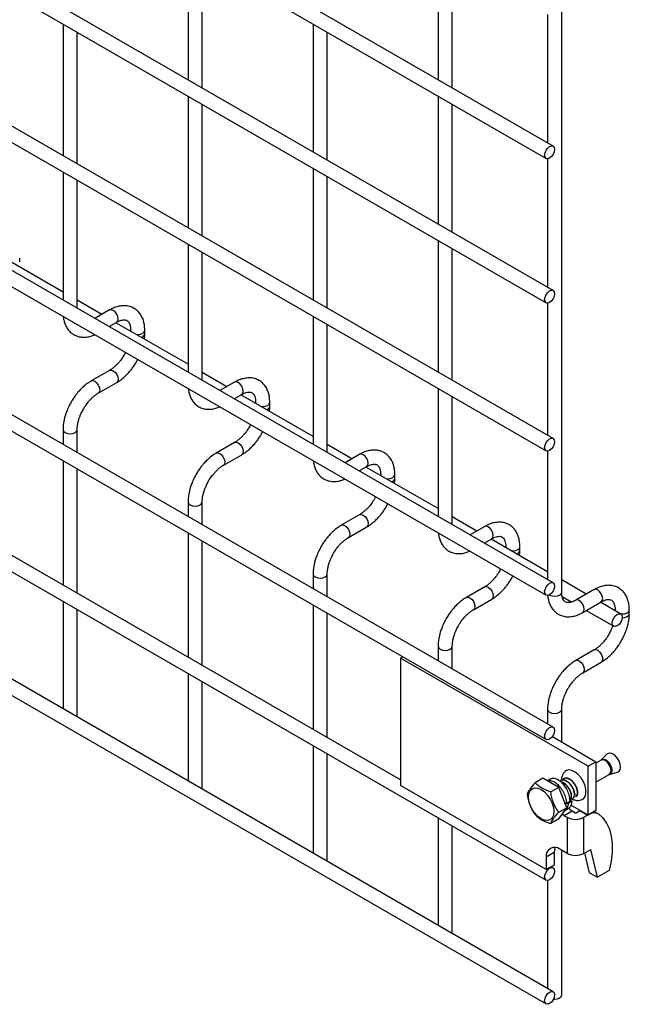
# Model space of a CAD drawing. Header units: inches. Extents: x 0.2 to 10.7, y 0.2 to 8.1.
# Tile 11 of 18: x 9.986 to 10.56, y 5.101 to 6.03. Entities that reach past the tile are written whole.
import ezdxf

# ---------------------------------------------------------------- set-up
doc = ezdxf.new("R2010")
doc.units = ezdxf.units.IN
doc.header["$MEASUREMENT"] = 0

msp = doc.modelspace()

# ---------------------------------------------------------------- linework, layer by layer
for p, q in [((10.48859, 5.91042), (8.13687, 7.26804)), ((8.13021, 7.25649), (10.48193, 5.89887)), ((10.48859, 5.77433), (8.13687, 7.13195)), ((8.13021, 7.1204), (10.48193, 5.76278)), ((10.48859, 5.63484), (8.13687, 6.99245)), ((8.13021, 6.98091), (10.48193, 5.62329)), ((10.48859, 5.49875), (8.13687, 6.85636)), ((8.13021, 6.84482), (10.48193, 5.4872)), ((10.48859, 5.36266), (8.13687, 6.72027)), ((8.13021, 6.70873), (10.48193, 5.35111)), ((8.13021, 6.57604), (10.48193, 5.21842)), ((10.34472, 5.31302), (8.27226, 6.50943)), ((10.48859, 5.11327), (8.13687, 6.47089)), ((8.13021, 6.45934), (10.48193, 5.10172)), ((10.49664, 5.49005), (10.49664, 6.3321)), ((10.14449, 6.09367), (10.14449, 5.97298)), ((10.38019, 6.09369), (10.38019, 5.973)), ((10.15782, 5.96528), (10.15782, 6.08598)), ((10.39352, 5.9653), (10.39352, 6.086)), ((10.48331, 6.03465), (10.48331, 5.91347)), ((10.02664, 6.02562), (10.02664, 5.90152)), ((10.26234, 6.02564), (10.26234, 5.90494)), ((10.03997, 5.89382), (10.03997, 6.01792)), ((10.27567, 5.89725), (10.27567, 6.01794)), ((10.14449, 5.95758), (10.14449, 5.83349)), ((10.38019, 5.9576), (10.38019, 5.83691)), ((10.15782, 5.82579), (10.15782, 5.94988)), ((10.39352, 5.82921), (10.39352, 5.94991)), ((10.48331, 5.89856), (10.48331, 5.77738)), ((10.02664, 5.88612), (10.02664, 5.76543)), ((10.26234, 5.88955), (10.26234, 5.76545)), ((10.03997, 5.75773), (10.03997, 5.87843)), ((10.27567, 5.75775), (10.27567, 5.88185)), ((10.38019, 5.82151), (10.38019, 5.69742)), ((10.02664, 5.77285), (9.95864, 5.8121)), ((10.14449, 5.81809), (10.14449, 5.6974)), ((10.39352, 5.68972), (10.39352, 5.81382)), ((9.98582, 5.80146), (9.98582, 5.80493)), ((10.15782, 5.6897), (10.15782, 5.81039)), ((10.06316, 5.75177), (10.03997, 5.76515)), ((10.07054, 5.75603), (10.05673, 5.74806)), ((10.48331, 5.76247), (10.48331, 5.63789)), ((10.26234, 5.75006), (10.26234, 5.62936)), ((10.07006, 5.74036), (10.07721, 5.74448)), ((10.14449, 5.70481), (10.07649, 5.74407)), ((10.09033, 5.7369), (10.09033, 5.73608)), ((10.10367, 5.73343), (10.10367, 5.7369)), ((10.27567, 5.62166), (10.27567, 5.74236)), ((10.09033, 5.73689), (10.09053, 5.73596)), ((10.08553, 5.71603), (10.08445, 5.71397)), ((10.07054, 5.69914), (10.05321, 5.68914)), ((10.18101, 5.68373), (10.15782, 5.69712)), ((10.05988, 5.67759), (10.07721, 5.68759)), ((10.18839, 5.68799), (10.17458, 5.68002)), ((10.38019, 5.68202), (10.38019, 5.56133)), ((10.18792, 5.67232), (10.19506, 5.67645)), ((10.26234, 5.63678), (10.19434, 5.67603)), ((10.39352, 5.55363), (10.39352, 5.67432)), ((10.20818, 5.66886), (10.20818, 5.66804)), ((10.20818, 5.66885), (10.20839, 5.66793)), ((10.22152, 5.66539), (10.22152, 5.66886)), ((10.20338, 5.648), (10.20231, 5.64593)), ((10.02664, 5.6431), (10.02664, 5.62934)), ((10.03997, 5.62164), (10.03997, 5.6431)), ((10.18839, 5.63111), (10.17107, 5.62111)), ((10.29886, 5.6157), (10.27567, 5.62908)), ((10.17773, 5.60956), (10.19506, 5.61956)), ((10.30624, 5.61996), (10.29243, 5.61199)), ((10.48331, 5.62298), (10.48331, 5.5018)), ((10.02664, 5.61394), (10.02664, 5.49665)), ((10.30577, 5.60429), (10.31291, 5.60841)), ((10.38019, 5.56875), (10.31219, 5.608)), ((10.03997, 5.48895), (10.03997, 5.60625)), ((10.32604, 5.60083), (10.32604, 5.60001)), ((10.32604, 5.60082), (10.32624, 5.59989)), ((10.33937, 5.59736), (10.33937, 5.60083)), ((10.32124, 5.57996), (10.32016, 5.5779)), ((10.14449, 5.57507), (10.14449, 5.56131)), ((10.15782, 5.55361), (10.15782, 5.57507)), ((10.30624, 5.56307), (10.28892, 5.55307)), ((10.41671, 5.54766), (10.39352, 5.56105)), ((10.29558, 5.54153), (10.31291, 5.55153)), ((10.42409, 5.55193), (10.41028, 5.54395)), ((10.14449, 5.54591), (10.14449, 5.42862)), ((10.15782, 5.42092), (10.15782, 5.53821)), ((10.42362, 5.53626), (10.43076, 5.54038)), ((10.48331, 5.50922), (10.43004, 5.53997)), ((10.44389, 5.5328), (10.44389, 5.53197)), ((10.44389, 5.53279), (10.44409, 5.53186)), ((10.45722, 5.52933), (10.45722, 5.5328)), ((10.26234, 5.50704), (10.26234, 5.49327)), ((10.27567, 5.48557), (10.27567, 5.50704)), ((10.43909, 5.51193), (10.43801, 5.50987)), ((10.51983, 5.48813), (10.49664, 5.50152)), ((10.42409, 5.49504), (10.40677, 5.48504)), ((10.52721, 5.4924), (10.50989, 5.48239)), ((10.02664, 5.48126), (10.02664, 5.37995)), ((10.26234, 5.47788), (10.26234, 5.36058)), ((10.41343, 5.47349), (10.43076, 5.48349)), ((10.49712, 5.48585), (10.50604, 5.4807)), ((10.51655, 5.47085), (10.53388, 5.48085)), ((10.55229, 5.46939), (10.53316, 5.48044)), ((10.03997, 5.37385), (10.03997, 5.47356)), ((10.27567, 5.35289), (10.27567, 5.47018)), ((10.51983, 5.47274), (10.54563, 5.45785)), ((10.54701, 5.47327), (10.54701, 5.47244)), ((10.54701, 5.47326), (10.54721, 5.47233)), ((10.56034, 5.4698), (10.56034, 5.47327)), ((10.38019, 5.439), (10.38019, 5.42524)), ((10.39352, 5.41754), (10.39352, 5.439)), ((10.52721, 5.43551), (10.50989, 5.42551)), ((10.34472, 5.42787), (10.34684, 5.42909)), ((10.34472, 5.42787), (10.34472, 5.30778)), ((10.5215, 5.32582), (10.34472, 5.42787)), ((10.51655, 5.41396), (10.53388, 5.42396)), ((10.14449, 5.41322), (10.14449, 5.31192)), ((10.15782, 5.30582), (10.15782, 5.40552)), ((10.48331, 5.37947), (10.48331, 5.36571)), ((10.49664, 5.34868), (10.49664, 5.37947)), ((10.03955, 5.3725), (10.03997, 5.37385)), ((10.48781, 5.35378), (10.52887, 5.33008)), ((10.26234, 5.34519), (10.26234, 5.24389)), ((10.27567, 5.23778), (10.27567, 5.33749)), ((10.5215, 5.32582), (10.52887, 5.33008)), ((10.53369, 5.33167), (10.52887, 5.32889)), ((10.52887, 5.33008), (10.52887, 5.28415)), ((10.53383, 5.33179), (10.53368, 5.33168)), ((10.53931, 5.3373), (10.53385, 5.3318)), ((10.5215, 5.27989), (10.5215, 5.32582)), ((10.54169, 5.31822), (10.54918, 5.32019)), ((10.479, 5.31456), (10.47147, 5.31021)), ((10.49388, 5.30596), (10.479, 5.31456)), ((10.48568, 5.3137), (10.48308, 5.3122)), ((10.52887, 5.31085), (10.5415, 5.31814)), ((10.1574, 5.30447), (10.15782, 5.30582)), ((10.48208, 5.22848), (10.34472, 5.30778)), ((10.49388, 5.30596), (10.48636, 5.30162)), ((10.50132, 5.28678), (10.49388, 5.30596)), ((10.50109, 5.29057), (10.4995, 5.29149)), ((10.50463, 5.29261), (10.50109, 5.29057)), ((10.50636, 5.2928), (10.50282, 5.29076)), ((10.50447, 5.29403), (10.50636, 5.2928)), ((10.4938, 5.28244), (10.50132, 5.28678)), ((10.49388, 5.27619), (10.50132, 5.28678)), ((10.50647, 5.28346), (10.49911, 5.27921)), ((10.49946, 5.28413), (10.50281, 5.28606)), ((10.50216, 5.29118), (10.50282, 5.29076)), ((10.5215, 5.27989), (10.5053, 5.28924)), ((10.50907, 5.28197), (10.50647, 5.28346)), ((10.51013, 5.28197), (10.51372, 5.28404)), ((10.51372, 5.28404), (10.51402, 5.28421)), ((10.51372, 5.28404), (10.52109, 5.27979)), ((10.52887, 5.28415), (10.5215, 5.27989)), ((10.5273, 5.28324), (10.53133, 5.28092)), ((10.38019, 5.27715), (10.38019, 5.17585)), ((10.49388, 5.27619), (10.48636, 5.27185)), ((10.49911, 5.27921), (10.4971, 5.28078)), ((10.49911, 5.27921), (10.5017, 5.27771)), ((10.5017, 5.27771), (10.5017, 5.24369)), ((10.51749, 5.27771), (10.52109, 5.27979)), ((10.51749, 5.24369), (10.51749, 5.27771)), ((10.52109, 5.27979), (10.52139, 5.27996)), ((10.39352, 5.16975), (10.39352, 5.26946)), ((10.5017, 5.24369), (10.49492, 5.2476)), ((10.49664, 5.11022), (10.49664, 5.24661)), ((10.51749, 5.24369), (10.52403, 5.24747)), ((10.53022, 5.22123), (10.52403, 5.24747)), ((10.27525, 5.23643), (10.27567, 5.23778)), ((10.48944, 5.24444), (10.48208, 5.24019)), ((10.48208, 5.24019), (10.48208, 5.22848)), ((10.48944, 5.24444), (10.48944, 5.23273)), ((10.52285, 5.22549), (10.51843, 5.24423)), ((10.48944, 5.23273), (10.48208, 5.22848)), ((10.48859, 5.22997), (10.48662, 5.23111)), ((10.54141, 5.2277), (10.53022, 5.22123)), ((10.48331, 5.21811), (10.48331, 5.11632)), ((10.52285, 5.22549), (10.53022, 5.22123)), ((10.3931, 5.1684), (10.39352, 5.16975))]:
    msp.add_line(p, q)
at = {"flags": 128}
for points in [[(10.48997, 5.90737), (10.48962, 5.90508), (10.48859, 5.90272), (10.48706, 5.90066), (10.48526, 5.8992), (10.48346, 5.89857), (10.48193, 5.89887), (10.48091, 5.90005), (10.48055, 5.90192), (10.48091, 5.90421), (10.48193, 5.90657), (10.48346, 5.90863), (10.48526, 5.91009), (10.48706, 5.91072), (10.48859, 5.91042), (10.48962, 5.90924), (10.48997, 5.90737)], [(10.48997, 5.77128), (10.48962, 5.76899), (10.48859, 5.76663), (10.48706, 5.76457), (10.48526, 5.76311), (10.48346, 5.76248), (10.48193, 5.76278), (10.48091, 5.76396), (10.48055, 5.76583), (10.48091, 5.76812), (10.48193, 5.77048), (10.48346, 5.77254), (10.48526, 5.774), (10.48706, 5.77463), (10.48859, 5.77433), (10.48962, 5.77315), (10.48997, 5.77128)], [(10.07721, 5.74448), (10.07721, 5.74448), (10.07823, 5.74566), (10.07859, 5.74753), (10.07823, 5.74982), (10.07721, 5.75218), (10.07568, 5.75424), (10.07387, 5.7557), (10.07207, 5.75632), (10.07054, 5.75603)], [(10.09538, 5.73317), (10.097, 5.73305), (10.09955, 5.73334), (10.10171, 5.73418), (10.10316, 5.73543), (10.10367, 5.73687)], [(10.07056, 5.69915), (10.07207, 5.69944), (10.07387, 5.69881), (10.07568, 5.69736), (10.07721, 5.69529), (10.07823, 5.69294), (10.07859, 5.69065), (10.07823, 5.68877), (10.07723, 5.68761)], [(10.05318, 5.68912), (10.05321, 5.68914), (10.05474, 5.68944), (10.05655, 5.68881), (10.05835, 5.68735), (10.05988, 5.68529), (10.0609, 5.68294), (10.06126, 5.68065)], [(10.19506, 5.67645), (10.19506, 5.67645), (10.19608, 5.67762), (10.19644, 5.6795), (10.19608, 5.68179), (10.19506, 5.68414), (10.19353, 5.68621), (10.19172, 5.68766), (10.18992, 5.68829), (10.18839, 5.68799)], [(10.06126, 5.68065), (10.0609, 5.67877), (10.05988, 5.67759), (10.05986, 5.67758)], [(10.21323, 5.66513), (10.21485, 5.66502), (10.2174, 5.66531), (10.21957, 5.66614), (10.22101, 5.66739), (10.22152, 5.66884)], [(10.02664, 5.64313), (10.02664, 5.6431), (10.02714, 5.64163), (10.02859, 5.64038)], [(10.02859, 5.64038), (10.03075, 5.63955), (10.0333, 5.63926), (10.03585, 5.63955), (10.03802, 5.64038), (10.03946, 5.64163), (10.03997, 5.6431), (10.03997, 5.64312)], [(10.48997, 5.63178), (10.48962, 5.62949), (10.48859, 5.62714), (10.48706, 5.62507), (10.48526, 5.62362), (10.48346, 5.62299), (10.48193, 5.62329), (10.48091, 5.62447), (10.48055, 5.62634), (10.48091, 5.62863), (10.48193, 5.63099), (10.48346, 5.63305), (10.48526, 5.63451), (10.48706, 5.63513), (10.48859, 5.63484), (10.48962, 5.63366), (10.48997, 5.63178)], [(10.18841, 5.63112), (10.18992, 5.6314), (10.19172, 5.63078), (10.19353, 5.62932), (10.19506, 5.62726), (10.19608, 5.6249), (10.19644, 5.62261), (10.19608, 5.62074), (10.19509, 5.61958)], [(10.17104, 5.62109), (10.17107, 5.62111), (10.1726, 5.6214), (10.1744, 5.62078), (10.1762, 5.61932), (10.17773, 5.61726), (10.17875, 5.6149), (10.17911, 5.61261)], [(10.31291, 5.60841), (10.31291, 5.60841), (10.31393, 5.60959), (10.31429, 5.61146), (10.31393, 5.61375), (10.31291, 5.61611), (10.31138, 5.61817), (10.30957, 5.61963), (10.30777, 5.62026), (10.30624, 5.61996)], [(10.17911, 5.61261), (10.17875, 5.61074), (10.17773, 5.60956), (10.17771, 5.60955)], [(10.33108, 5.5971), (10.3327, 5.59698), (10.33525, 5.59727), (10.33742, 5.59811), (10.33886, 5.59936), (10.33937, 5.60081)], [(10.14449, 5.57509), (10.14449, 5.57507), (10.14499, 5.5736), (10.14644, 5.57235)], [(10.14644, 5.57235), (10.1486, 5.57151), (10.15115, 5.57122), (10.1537, 5.57151), (10.15587, 5.57235), (10.15731, 5.5736), (10.15782, 5.57507), (10.15782, 5.57509)], [(10.30626, 5.56308), (10.30777, 5.56337), (10.30957, 5.56274), (10.31138, 5.56129), (10.31291, 5.55923), (10.31393, 5.55687), (10.31429, 5.55458), (10.31393, 5.5527), (10.31294, 5.55154)], [(10.28889, 5.55306), (10.28892, 5.55307), (10.29045, 5.55337), (10.29225, 5.55274), (10.29405, 5.55129), (10.29558, 5.54922), (10.29661, 5.54687), (10.29696, 5.54458)], [(10.43076, 5.54038), (10.43076, 5.54038), (10.43178, 5.54155), (10.43214, 5.54343), (10.43178, 5.54572), (10.43076, 5.54808), (10.42923, 5.55014), (10.42743, 5.5516), (10.42562, 5.55222), (10.42409, 5.55193)], [(10.29696, 5.54458), (10.29661, 5.5427), (10.29558, 5.54153), (10.29557, 5.54152)], [(10.44893, 5.52906), (10.45055, 5.52895), (10.4531, 5.52924), (10.45527, 5.53007), (10.45671, 5.53132), (10.45722, 5.53277)], [(10.26234, 5.50706), (10.26234, 5.50704), (10.26284, 5.50556), (10.26429, 5.50431)], [(10.26429, 5.50431), (10.26645, 5.50348), (10.269, 5.50319), (10.27156, 5.50348), (10.27372, 5.50431), (10.27516, 5.50556), (10.27567, 5.50704), (10.27567, 5.50705)], [(10.48997, 5.49569), (10.48962, 5.4934), (10.48859, 5.49105), (10.48706, 5.48898), (10.48526, 5.48753), (10.48346, 5.4869), (10.48193, 5.4872), (10.48091, 5.48837), (10.48055, 5.49025), (10.48091, 5.49254), (10.48193, 5.4949), (10.48346, 5.49696), (10.48526, 5.49842), (10.48706, 5.49904), (10.48859, 5.49875), (10.48962, 5.49757), (10.48997, 5.49569)], [(10.42411, 5.49505), (10.42562, 5.49534), (10.42743, 5.49471), (10.42923, 5.49325), (10.43076, 5.49119), (10.43178, 5.48884), (10.43214, 5.48654), (10.43178, 5.48467), (10.43079, 5.48351)], [(10.48508, 5.48743), (10.48526, 5.48732), (10.48742, 5.48649), (10.48997, 5.4862), (10.49253, 5.48649), (10.49469, 5.48732), (10.49613, 5.48857), (10.49664, 5.49005)], [(10.53388, 5.48085), (10.53388, 5.48085), (10.5349, 5.48202), (10.53526, 5.4839), (10.5349, 5.48619), (10.53388, 5.48855), (10.53235, 5.49061), (10.53055, 5.49207), (10.52874, 5.49269), (10.52721, 5.4924)], [(10.40674, 5.48502), (10.40677, 5.48504), (10.4083, 5.48534), (10.4101, 5.48471), (10.41191, 5.48325), (10.41343, 5.48119), (10.41446, 5.47883), (10.41482, 5.47654)], [(10.51657, 5.47086), (10.51758, 5.47202), (10.51794, 5.4739), (10.51758, 5.47619), (10.51655, 5.47855), (10.51503, 5.48061), (10.51322, 5.48206), (10.51142, 5.48269), (10.5099, 5.4824)], [(10.41482, 5.47654), (10.41446, 5.47467), (10.41343, 5.47349), (10.41342, 5.47348)], [(10.55367, 5.46634), (10.55331, 5.46405), (10.55229, 5.46169), (10.55076, 5.45963), (10.54896, 5.45818), (10.54716, 5.45755), (10.54563, 5.45785), (10.5446, 5.45902), (10.54425, 5.4609), (10.5446, 5.46319), (10.54563, 5.46554), (10.54716, 5.46761), (10.54896, 5.46906), (10.55076, 5.46969), (10.55229, 5.46939), (10.55331, 5.46822), (10.55367, 5.46634)], [(10.55205, 5.46953), (10.55367, 5.46942), (10.55622, 5.46971), (10.55839, 5.47054), (10.55983, 5.47179), (10.56034, 5.47324)], [(10.55366, 5.46595), (10.55367, 5.46595), (10.55622, 5.46624), (10.55839, 5.46707), (10.55983, 5.46832), (10.56034, 5.46977)], [(10.38019, 5.43903), (10.38019, 5.439), (10.3807, 5.43753), (10.38214, 5.43628)], [(10.38214, 5.43628), (10.3843, 5.43545), (10.38686, 5.43515), (10.38941, 5.43545), (10.39157, 5.43628), (10.39301, 5.43753), (10.39352, 5.439), (10.39352, 5.43902)], [(10.52723, 5.43552), (10.52874, 5.43581), (10.53055, 5.43518), (10.53235, 5.43372), (10.53388, 5.43166), (10.5349, 5.42931), (10.53526, 5.42701), (10.5349, 5.42514), (10.53391, 5.42398)], [(10.50986, 5.42549), (10.50989, 5.42551), (10.51142, 5.42581), (10.51322, 5.42518), (10.51503, 5.42372), (10.51655, 5.42166), (10.51758, 5.4193), (10.51794, 5.41701)], [(10.51794, 5.41701), (10.51758, 5.41514), (10.51655, 5.41396), (10.51654, 5.41395)], [(10.48331, 5.3795), (10.48331, 5.37947), (10.48382, 5.378), (10.48526, 5.37675)], [(10.48526, 5.37675), (10.48742, 5.37592), (10.48997, 5.37562), (10.49253, 5.37592), (10.49469, 5.37675), (10.49613, 5.378), (10.49664, 5.37947), (10.49664, 5.37949)], [(10.48997, 5.3596), (10.48962, 5.35731), (10.48859, 5.35496), (10.48706, 5.35289), (10.48526, 5.35144), (10.48346, 5.35081), (10.48193, 5.35111), (10.48091, 5.35228), (10.48055, 5.35416), (10.48091, 5.35645), (10.48193, 5.35881), (10.48346, 5.36087), (10.48526, 5.36233), (10.48706, 5.36295), (10.48859, 5.36266), (10.48962, 5.36148), (10.48997, 5.3596)], [(10.54918, 5.32019), (10.55044, 5.32082), (10.55167, 5.32257), (10.5521, 5.32511), (10.55167, 5.32815), (10.55044, 5.33132), (10.54856, 5.33423), (10.54625, 5.33653), (10.5438, 5.33794), (10.54149, 5.33831), (10.53961, 5.33757), (10.53931, 5.3373)], [(10.54312, 5.32172), (10.5427, 5.3244), (10.5415, 5.32716), (10.53971, 5.32958), (10.5376, 5.33129), (10.53548, 5.33202), (10.53369, 5.33167)], [(10.53385, 5.3318), (10.53442, 5.33224), (10.53624, 5.33259), (10.53839, 5.33184), (10.54054, 5.33011), (10.54236, 5.32766), (10.54357, 5.32485), (10.544, 5.32213), (10.54357, 5.31989), (10.54236, 5.31849), (10.54169, 5.31822)], [(10.51505, 5.29407), (10.51711, 5.29513), (10.51867, 5.2972), (10.51948, 5.30007), (10.51948, 5.30355), (10.51867, 5.30736), (10.51711, 5.31123), (10.51491, 5.31488), (10.51224, 5.31802), (10.50929, 5.32042), (10.50629, 5.32192), (10.50345, 5.32239), (10.501, 5.32181), (10.49965, 5.32084)], [(10.5415, 5.31814), (10.5415, 5.31814), (10.5427, 5.31952), (10.54312, 5.32172)], [(10.47723, 5.30387), (10.48033, 5.30161), (10.48321, 5.29857), (10.48569, 5.29494), (10.48759, 5.29098), (10.48878, 5.28696), (10.48919, 5.28315), (10.48878, 5.27981), (10.48759, 5.27717), (10.48569, 5.27541), (10.48321, 5.27464), (10.48033, 5.27493), (10.47723, 5.27624), (10.47413, 5.2785), (10.47125, 5.28155), (10.46877, 5.28517), (10.46687, 5.28913), (10.46568, 5.29315), (10.46527, 5.29696), (10.46568, 5.3003), (10.46687, 5.30294), (10.46877, 5.30471), (10.47125, 5.30547), (10.47413, 5.30519), (10.47723, 5.30387)], [(10.50942, 5.29986), (10.50933, 5.29965), (10.50877, 5.29877)], [(10.50317, 5.28654), (10.50422, 5.28528), (10.50647, 5.28346)], [(10.53133, 5.28092), (10.53554, 5.27714), (10.539, 5.27232), (10.54163, 5.26656), (10.5434, 5.25996), (10.54427, 5.25264), (10.54423, 5.24473), (10.54327, 5.23636), (10.54141, 5.2277)], [(10.4903, 5.24928), (10.48969, 5.24719), (10.48944, 5.24444)], [(10.48997, 5.22692), (10.48962, 5.22463), (10.48859, 5.22227), (10.48706, 5.22021), (10.48526, 5.21875), (10.48346, 5.21812), (10.48193, 5.21842), (10.48091, 5.2196), (10.48055, 5.22147), (10.48091, 5.22376), (10.48193, 5.22612), (10.48346, 5.22818), (10.48526, 5.22964), (10.48706, 5.23027), (10.48859, 5.22997), (10.48962, 5.22879), (10.48997, 5.22692)], [(10.48997, 5.11022), (10.48962, 5.10793), (10.48859, 5.10557), (10.48706, 5.10351), (10.48526, 5.10205), (10.48346, 5.10143), (10.48193, 5.10172), (10.48091, 5.1029), (10.48055, 5.10478), (10.48091, 5.10707), (10.48193, 5.10942), (10.48346, 5.11148), (10.48526, 5.11294), (10.48706, 5.11357), (10.48859, 5.11327), (10.48962, 5.11209), (10.48997, 5.11022)], [(10.48903, 5.10641), (10.48997, 5.10637), (10.49253, 5.10666), (10.49469, 5.1075), (10.49613, 5.10874), (10.49664, 5.11022)]]:
    msp.add_lwpolyline(points, dxfattribs=at)
for centre, radius, start, end in [((10.09958, 5.73423), 0.00417, 283.62805, 348.60971), ((10.21743, 5.66619), 0.00417, 283.62805, 348.60971), ((10.33528, 5.59816), 0.00417, 283.62805, 348.60971), ((10.45313, 5.53013), 0.00417, 283.62805, 348.60971), ((10.5096, 5.29295), 0.01716, 242.60967, 297.39033), ((10.5096, 5.28299), 0.00115, 242.60967, 297.39033), ((10.52733, 5.27233), 0.00947, 65.02423, 117.66493), ((10.48991, 5.24146), 0.00793, 50.79671, 189.21404), ((10.5096, 5.25893), 0.01716, 242.60967, 297.39033)]:
    msp.add_arc(centre, radius, start, end)
for points, knots in [([(10.10361, 5.73688), (10.10361, 5.73787), (10.10361, 5.74032), (10.103, 5.74403), (10.10182, 5.74796), (10.10001, 5.75155), (10.09754, 5.75472), (10.09439, 5.75733), (10.09053, 5.75923), (10.08623, 5.76014), (10.08174, 5.76008), (10.07733, 5.75912), (10.07356, 5.75773), (10.07134, 5.75641), (10.07055, 5.75594)], [0, 0, 0, 0, 0.055865, 0.138843, 0.222804, 0.307378, 0.392659, 0.479758, 0.571085, 0.670191, 0.761466, 0.854847, 0.948408, 1, 1, 1, 1]), ([(10.02688, 5.74989), (10.02702, 5.74879), (10.02733, 5.74628), (10.02847, 5.74265), (10.03026, 5.73903), (10.03272, 5.73585), (10.03586, 5.73323), (10.03971, 5.73131), (10.04401, 5.73036), (10.04849, 5.73042), (10.05263, 5.7312), (10.05529, 5.73231), (10.05647, 5.73281)], [0, 0, 0, 0, 0.075647, 0.173758, 0.272589, 0.372235, 0.473958, 0.580532, 0.696076, 0.802651, 0.911721, 1, 1, 1, 1]), ([(10.0772, 5.74445), (10.07791, 5.74485), (10.07944, 5.74569), (10.08158, 5.74641), (10.08355, 5.74677), (10.08521, 5.74673), (10.08659, 5.74634), (10.08767, 5.74564), (10.08872, 5.74435), (10.08958, 5.74253), (10.09014, 5.74006), (10.0904, 5.73812), (10.09033, 5.73695), (10.09032, 5.73689)], [0, 0, 0, 0, 0.076773, 0.165115, 0.255001, 0.349054, 0.454297, 0.590828, 0.696678, 0.797649, 0.896959, 0.995305, 1, 1, 1, 1]), ([(10.10333, 5.72857), (10.10348, 5.72975), (10.10369, 5.7314), (10.10363, 5.73296), (10.10361, 5.73341)], [0, 0, 0, 0, 0.713841, 1, 1, 1, 1]), ([(10.08445, 5.71397), (10.08353, 5.71247), (10.08224, 5.71037), (10.08007, 5.70754), (10.07815, 5.70531), (10.07579, 5.70297), (10.07334, 5.70096), (10.07154, 5.69967), (10.07065, 5.69922), (10.07054, 5.69917)], [0, 0, 0, 0, 0.233892, 0.329016, 0.484774, 0.643228, 0.809419, 0.978457, 1, 1, 1, 1]), ([(10.07719, 5.68768), (10.07781, 5.68801), (10.07979, 5.68909), (10.0829, 5.69149), (10.08638, 5.69462), (10.08926, 5.69773), (10.09177, 5.70084), (10.09396, 5.70395), (10.09581, 5.70683), (10.09672, 5.70868), (10.09706, 5.70938)], [0, 0, 0, 0, 0.0787835, 0.2517455, 0.4123689, 0.5587486, 0.6723167, 0.8021279, 0.9253191, 1, 1, 1, 1]), ([(10.22146, 5.66884), (10.22146, 5.66983), (10.22146, 5.67229), (10.22085, 5.676), (10.21968, 5.67992), (10.21786, 5.68352), (10.21539, 5.68668), (10.21224, 5.68929), (10.20838, 5.69119), (10.20408, 5.69211), (10.1996, 5.69204), (10.19518, 5.69109), (10.19141, 5.6897), (10.18919, 5.68838), (10.1884, 5.68791)], [0, 0, 0, 0, 0.055865, 0.138843, 0.222804, 0.307378, 0.392659, 0.479758, 0.571085, 0.670191, 0.761466, 0.854847, 0.948408, 1, 1, 1, 1]), ([(10.05323, 5.68906), (10.05266, 5.68875), (10.05072, 5.68771), (10.04764, 5.68535), (10.04412, 5.68221), (10.04121, 5.67908), (10.03869, 5.67597), (10.03644, 5.67283), (10.03504, 5.67052), (10.03434, 5.66935)], [0, 0, 0, 0, 0.077868, 0.264827, 0.439016, 0.599002, 0.720999, 0.859309, 1, 1, 1, 1]), ([(10.14474, 5.68186), (10.14487, 5.68076), (10.14518, 5.67824), (10.14632, 5.67462), (10.14811, 5.671), (10.15057, 5.66782), (10.15371, 5.66519), (10.15757, 5.66327), (10.16186, 5.66232), (10.16634, 5.66238), (10.17049, 5.66317), (10.17314, 5.66428), (10.17432, 5.66477)], [0, 0, 0, 0, 0.075647, 0.173758, 0.272589, 0.372235, 0.473958, 0.580532, 0.696076, 0.802651, 0.911721, 1, 1, 1, 1]), ([(10.04588, 5.66268), (10.04681, 5.66418), (10.04811, 5.66629), (10.05028, 5.66912), (10.05221, 5.67136), (10.05457, 5.67372), (10.05704, 5.67574), (10.05885, 5.67704), (10.05976, 5.67751), (10.05988, 5.67757)], [0, 0, 0, 0, 0.23328, 0.328157, 0.483522, 0.641597, 0.807416, 0.976098, 1, 1, 1, 1]), ([(10.19505, 5.67642), (10.19576, 5.67681), (10.19729, 5.67765), (10.19943, 5.67838), (10.2014, 5.67874), (10.20306, 5.6787), (10.20444, 5.67831), (10.20552, 5.67761), (10.20657, 5.67631), (10.20744, 5.6745), (10.20799, 5.67203), (10.20825, 5.67009), (10.20818, 5.66891), (10.20818, 5.66886)], [0, 0, 0, 0, 0.076773, 0.165115, 0.255001, 0.349054, 0.454297, 0.590828, 0.696678, 0.797649, 0.896959, 0.995305, 1, 1, 1, 1]), ([(10.03434, 5.66935), (10.03331, 5.66746), (10.03187, 5.6648), (10.03017, 5.66073), (10.02891, 5.65724), (10.02777, 5.65309), (10.02699, 5.64883), (10.02661, 5.64545), (10.02667, 5.64359), (10.02669, 5.64313)], [0, 0, 0, 0, 0.221259, 0.311471, 0.460146, 0.612921, 0.775414, 0.943548, 1, 1, 1, 1]), ([(10.03999, 5.64312), (10.04001, 5.6441), (10.04006, 5.64614), (10.04066, 5.64961), (10.04155, 5.65295), (10.04265, 5.65603), (10.04399, 5.65921), (10.04519, 5.6614), (10.04588, 5.66268)], [0, 0, 0, 0, 0.1714581, 0.354441, 0.5355878, 0.6686902, 0.8070367, 1, 1, 1, 1]), ([(10.22119, 5.66054), (10.22133, 5.66171), (10.22154, 5.66336), (10.22148, 5.66493), (10.22146, 5.66537)], [0, 0, 0, 0, 0.713841, 1, 1, 1, 1]), ([(10.20231, 5.64593), (10.20138, 5.64444), (10.20009, 5.64233), (10.19792, 5.63951), (10.196, 5.63728), (10.19364, 5.63494), (10.19119, 5.63293), (10.18939, 5.63164), (10.1885, 5.63118), (10.1884, 5.63113)], [0, 0, 0, 0, 0.233892, 0.329016, 0.484774, 0.643228, 0.809419, 0.978457, 1, 1, 1, 1]), ([(10.19504, 5.61964), (10.19566, 5.61998), (10.19764, 5.62105), (10.20075, 5.62345), (10.20423, 5.62659), (10.20711, 5.6297), (10.20962, 5.63281), (10.21181, 5.63591), (10.21366, 5.6388), (10.21457, 5.64065), (10.21491, 5.64134)], [0, 0, 0, 0, 0.0787835, 0.2517455, 0.4123689, 0.5587486, 0.6723167, 0.8021279, 0.9253191, 1, 1, 1, 1]), ([(10.17108, 5.62102), (10.17051, 5.62072), (10.16857, 5.61968), (10.16549, 5.61732), (10.16197, 5.61417), (10.15906, 5.61105), (10.15654, 5.60794), (10.15429, 5.6048), (10.15289, 5.60248), (10.15219, 5.60131)], [0, 0, 0, 0, 0.077868, 0.264827, 0.439016, 0.599002, 0.720999, 0.859309, 1, 1, 1, 1]), ([(10.33932, 5.60081), (10.33931, 5.6018), (10.33931, 5.60426), (10.3387, 5.60796), (10.33753, 5.61189), (10.33571, 5.61548), (10.33325, 5.61865), (10.33009, 5.62126), (10.32623, 5.62316), (10.32193, 5.62407), (10.31745, 5.62401), (10.31303, 5.62306), (10.30926, 5.62166), (10.30704, 5.62034), (10.30625, 5.61988)], [0, 0, 0, 0, 0.055865, 0.138843, 0.222804, 0.307378, 0.392659, 0.479758, 0.571085, 0.670191, 0.761466, 0.854847, 0.948408, 1, 1, 1, 1]), ([(10.16373, 5.59465), (10.16466, 5.59615), (10.16596, 5.59826), (10.16813, 5.60109), (10.17006, 5.60333), (10.17242, 5.60568), (10.17489, 5.60771), (10.1767, 5.60901), (10.17761, 5.60948), (10.17773, 5.60953)], [0, 0, 0, 0, 0.23328, 0.328157, 0.483522, 0.641597, 0.807416, 0.976098, 1, 1, 1, 1]), ([(10.26259, 5.61382), (10.26272, 5.61273), (10.26303, 5.61021), (10.26417, 5.60658), (10.26596, 5.60297), (10.26842, 5.59979), (10.27156, 5.59716), (10.27542, 5.59524), (10.27971, 5.59429), (10.28419, 5.59435), (10.28834, 5.59513), (10.29099, 5.59624), (10.29218, 5.59674)], [0, 0, 0, 0, 0.075647, 0.173758, 0.272589, 0.372235, 0.473958, 0.580532, 0.696076, 0.802651, 0.911721, 1, 1, 1, 1]), ([(10.3129, 5.60839), (10.31361, 5.60878), (10.31514, 5.60962), (10.31728, 5.61035), (10.31926, 5.61071), (10.32091, 5.61066), (10.32229, 5.61027), (10.32337, 5.60957), (10.32442, 5.60828), (10.32529, 5.60646), (10.32584, 5.60399), (10.3261, 5.60205), (10.32603, 5.60088), (10.32603, 5.60082)], [0, 0, 0, 0, 0.076773, 0.165115, 0.255001, 0.349054, 0.454297, 0.590828, 0.696678, 0.797649, 0.896959, 0.995305, 1, 1, 1, 1]), ([(10.15219, 5.60131), (10.15116, 5.59942), (10.14973, 5.59676), (10.14802, 5.5927), (10.14677, 5.58921), (10.14562, 5.58506), (10.14484, 5.58079), (10.14446, 5.57742), (10.14453, 5.57556), (10.14454, 5.57509)], [0, 0, 0, 0, 0.221259, 0.311471, 0.460146, 0.612921, 0.775414, 0.943548, 1, 1, 1, 1]), ([(10.15784, 5.57508), (10.15786, 5.57607), (10.15792, 5.57811), (10.15851, 5.58157), (10.1594, 5.58491), (10.1605, 5.588), (10.16184, 5.59117), (10.16304, 5.59337), (10.16373, 5.59465)], [0, 0, 0, 0, 0.1714581, 0.354441, 0.5355878, 0.6686902, 0.8070367, 1, 1, 1, 1]), ([(10.33904, 5.5925), (10.33918, 5.59368), (10.33939, 5.59533), (10.33933, 5.59689), (10.33932, 5.59734)], [0, 0, 0, 0, 0.713841, 1, 1, 1, 1]), ([(10.32016, 5.5779), (10.31923, 5.5764), (10.31794, 5.5743), (10.31577, 5.57148), (10.31385, 5.56925), (10.31149, 5.56691), (10.30904, 5.56489), (10.30724, 5.56361), (10.30635, 5.56315), (10.30625, 5.5631)], [0, 0, 0, 0, 0.233892, 0.329016, 0.484774, 0.643228, 0.809419, 0.978457, 1, 1, 1, 1]), ([(10.3129, 5.55161), (10.31351, 5.55195), (10.31549, 5.55302), (10.3186, 5.55542), (10.32209, 5.55855), (10.32496, 5.56167), (10.32747, 5.56477), (10.32966, 5.56788), (10.33151, 5.57077), (10.33242, 5.57261), (10.33276, 5.57331)], [0, 0, 0, 0, 0.078783, 0.251746, 0.412369, 0.558749, 0.672317, 0.802128, 0.925319, 1, 1, 1, 1]), ([(10.28893, 5.55299), (10.28836, 5.55268), (10.28643, 5.55164), (10.28334, 5.54928), (10.27982, 5.54614), (10.27691, 5.54301), (10.2744, 5.5399), (10.27214, 5.53676), (10.27074, 5.53445), (10.27004, 5.53328)], [0, 0, 0, 0, 0.077868, 0.264827, 0.439016, 0.599002, 0.720999, 0.859309, 1, 1, 1, 1]), ([(10.45717, 5.53277), (10.45717, 5.53376), (10.45716, 5.53622), (10.45656, 5.53993), (10.45538, 5.54385), (10.45356, 5.54745), (10.4511, 5.55062), (10.44795, 5.55323), (10.44408, 5.55512), (10.43978, 5.55604), (10.4353, 5.55598), (10.43088, 5.55502), (10.42711, 5.55363), (10.42489, 5.55231), (10.4241, 5.55184)], [0, 0, 0, 0, 0.055865, 0.138843, 0.222804, 0.307378, 0.392659, 0.479758, 0.571085, 0.670191, 0.761466, 0.854847, 0.948408, 1, 1, 1, 1]), ([(10.38044, 5.54579), (10.38057, 5.54469), (10.38088, 5.54218), (10.38203, 5.53855), (10.38381, 5.53493), (10.38627, 5.53175), (10.38941, 5.52912), (10.39327, 5.5272), (10.39756, 5.52626), (10.40204, 5.52631), (10.40619, 5.5271), (10.40884, 5.52821), (10.41003, 5.52871)], [0, 0, 0, 0, 0.075647, 0.173758, 0.272589, 0.372235, 0.473958, 0.580532, 0.696076, 0.802651, 0.911721, 1, 1, 1, 1]), ([(10.43075, 5.54035), (10.43146, 5.54074), (10.433, 5.54159), (10.43513, 5.54231), (10.43711, 5.54267), (10.43876, 5.54263), (10.44014, 5.54224), (10.44122, 5.54154), (10.44227, 5.54024), (10.44314, 5.53843), (10.44369, 5.53596), (10.44395, 5.53402), (10.44388, 5.53284), (10.44388, 5.53279)], [0, 0, 0, 0, 0.076773, 0.165115, 0.255001, 0.349054, 0.454297, 0.590828, 0.696678, 0.797649, 0.896959, 0.995305, 1, 1, 1, 1]), ([(10.27004, 5.53328), (10.26902, 5.53139), (10.26758, 5.52873), (10.26587, 5.52466), (10.26462, 5.52117), (10.26347, 5.51702), (10.26269, 5.51276), (10.26232, 5.50938), (10.26238, 5.50752), (10.26239, 5.50706)], [0, 0, 0, 0, 0.221259, 0.311471, 0.460146, 0.612921, 0.775414, 0.943548, 1, 1, 1, 1]), ([(10.28159, 5.52661), (10.28251, 5.52811), (10.28381, 5.53022), (10.28599, 5.53306), (10.28791, 5.5353), (10.29027, 5.53765), (10.29274, 5.53967), (10.29455, 5.54097), (10.29546, 5.54144), (10.29558, 5.5415)], [0, 0, 0, 0, 0.23328, 0.328157, 0.483522, 0.641597, 0.807416, 0.976098, 1, 1, 1, 1]), ([(10.27569, 5.50705), (10.27571, 5.50803), (10.27577, 5.51007), (10.27636, 5.51354), (10.27725, 5.51688), (10.27835, 5.51997), (10.27969, 5.52314), (10.28089, 5.52533), (10.28159, 5.52661)], [0, 0, 0, 0, 0.171458, 0.354441, 0.535588, 0.66869, 0.807037, 1, 1, 1, 1]), ([(10.45689, 5.52447), (10.45704, 5.52565), (10.45724, 5.5273), (10.45718, 5.52886), (10.45717, 5.5293)], [0, 0, 0, 0, 0.713841, 1, 1, 1, 1]), ([(10.43801, 5.50987), (10.43709, 5.50837), (10.43579, 5.50627), (10.43362, 5.50344), (10.4317, 5.50121), (10.42935, 5.49887), (10.42689, 5.49686), (10.42509, 5.49557), (10.4242, 5.49512), (10.4241, 5.49506)], [0, 0, 0, 0, 0.233892, 0.329016, 0.484774, 0.643228, 0.809419, 0.978457, 1, 1, 1, 1]), ([(10.43075, 5.48358), (10.43137, 5.48391), (10.43334, 5.48499), (10.43645, 5.48738), (10.43994, 5.49052), (10.44281, 5.49363), (10.44533, 5.49674), (10.44751, 5.49985), (10.44936, 5.50273), (10.45027, 5.50458), (10.45062, 5.50527)], [0, 0, 0, 0, 0.078783, 0.251746, 0.412369, 0.558749, 0.672317, 0.802128, 0.925319, 1, 1, 1, 1]), ([(10.56029, 5.47325), (10.56028, 5.47423), (10.56028, 5.47669), (10.55968, 5.4804), (10.5585, 5.48432), (10.55668, 5.48792), (10.55422, 5.49109), (10.55106, 5.4937), (10.5472, 5.49559), (10.5429, 5.49651), (10.53842, 5.49645), (10.534, 5.49549), (10.53023, 5.4941), (10.52801, 5.49278), (10.52722, 5.49231)], [0, 0, 0, 0, 0.055865, 0.138843, 0.222804, 0.307378, 0.392659, 0.479758, 0.571085, 0.670191, 0.761466, 0.854847, 0.948408, 1, 1, 1, 1]), ([(10.48346, 5.48694), (10.48361, 5.48561), (10.48394, 5.48286), (10.48514, 5.47902), (10.48694, 5.4754), (10.48939, 5.47222), (10.49253, 5.46959), (10.49639, 5.46767), (10.50068, 5.46673), (10.50516, 5.46677), (10.50959, 5.46769), (10.51342, 5.46909), (10.5157, 5.47043), (10.51654, 5.47093)], [0, 0, 0, 0, 0.083147, 0.172229, 0.261965, 0.352441, 0.444803, 0.541569, 0.64648, 0.743247, 0.84228, 0.941583, 1, 1, 1, 1]), ([(10.5099, 5.48242), (10.50919, 5.48203), (10.50766, 5.48119), (10.50552, 5.48046), (10.50353, 5.48009), (10.50186, 5.48012), (10.50046, 5.48051), (10.49937, 5.48121), (10.49831, 5.48248), (10.49743, 5.48429), (10.49685, 5.48675), (10.49658, 5.48873), (10.49665, 5.48995), (10.49666, 5.49006)], [0, 0, 0, 0, 0.07542, 0.163587, 0.253265, 0.347005, 0.451641, 0.586522, 0.69288, 0.793779, 0.892942, 0.991151, 1, 1, 1, 1]), ([(10.40678, 5.48496), (10.40621, 5.48465), (10.40428, 5.48361), (10.40119, 5.48125), (10.39767, 5.47811), (10.39476, 5.47498), (10.39225, 5.47187), (10.38999, 5.46873), (10.38859, 5.46641), (10.38789, 5.46524)], [0, 0, 0, 0, 0.077868, 0.264827, 0.439016, 0.599002, 0.720999, 0.859309, 1, 1, 1, 1]), ([(10.53387, 5.48082), (10.53458, 5.48121), (10.53612, 5.48206), (10.53825, 5.48278), (10.54023, 5.48314), (10.54188, 5.4831), (10.54326, 5.48271), (10.54434, 5.48201), (10.54539, 5.48071), (10.54626, 5.4789), (10.54681, 5.47643), (10.54707, 5.47449), (10.547, 5.47331), (10.547, 5.47326)], [0, 0, 0, 0, 0.076773, 0.165115, 0.255001, 0.349054, 0.454297, 0.590828, 0.696678, 0.797649, 0.896959, 0.995305, 1, 1, 1, 1]), ([(10.39944, 5.45858), (10.40036, 5.46008), (10.40166, 5.46219), (10.40384, 5.46502), (10.40576, 5.46726), (10.40812, 5.46961), (10.41059, 5.47164), (10.4124, 5.47294), (10.41332, 5.47341), (10.41343, 5.47347)], [0, 0, 0, 0, 0.23328, 0.328157, 0.483522, 0.641597, 0.807416, 0.976098, 1, 1, 1, 1]), ([(10.55267, 5.44367), (10.55369, 5.44555), (10.55513, 5.44821), (10.55683, 5.45227), (10.55808, 5.45575), (10.55922, 5.45989), (10.55999, 5.46415), (10.56036, 5.46749), (10.5603, 5.46933), (10.56029, 5.46977)], [0, 0, 0, 0, 0.221773, 0.312195, 0.461215, 0.614339, 0.777201, 0.945717, 1, 1, 1, 1]), ([(10.38789, 5.46524), (10.38687, 5.46336), (10.38543, 5.4607), (10.38372, 5.45663), (10.38247, 5.45314), (10.38132, 5.44899), (10.38055, 5.44472), (10.38017, 5.44135), (10.38023, 5.43949), (10.38024, 5.43902)], [0, 0, 0, 0, 0.221259, 0.311471, 0.460146, 0.612921, 0.775414, 0.943548, 1, 1, 1, 1]), ([(10.39354, 5.43901), (10.39357, 5.44), (10.39362, 5.44204), (10.39421, 5.44551), (10.3951, 5.44884), (10.3962, 5.45193), (10.39754, 5.4551), (10.39874, 5.4573), (10.39944, 5.45858)], [0, 0, 0, 0, 0.171458, 0.354441, 0.535588, 0.66869, 0.807037, 1, 1, 1, 1]), ([(10.54113, 5.45034), (10.54021, 5.44884), (10.53891, 5.44674), (10.53674, 5.44391), (10.53482, 5.44168), (10.53247, 5.43934), (10.53001, 5.43733), (10.52821, 5.43604), (10.52732, 5.43559), (10.52722, 5.43553)], [0, 0, 0, 0, 0.233892, 0.329016, 0.484774, 0.643228, 0.809419, 0.978457, 1, 1, 1, 1]), ([(10.5448, 5.45832), (10.54464, 5.45784), (10.54414, 5.45642), (10.54297, 5.45372), (10.5418, 5.45157), (10.54113, 5.45034)], [0, 0, 0, 0, 0.177508, 0.528704, 1, 1, 1, 1]), ([(10.53387, 5.42405), (10.53449, 5.42438), (10.53646, 5.42546), (10.53957, 5.42785), (10.54306, 5.43099), (10.54593, 5.4341), (10.54844, 5.43721), (10.55065, 5.44031), (10.55201, 5.44257), (10.55267, 5.44367)], [0, 0, 0, 0, 0.085142, 0.2720635, 0.4456505, 0.6038442, 0.7265782, 0.8668662, 1, 1, 1, 1]), ([(10.5099, 5.42543), (10.50933, 5.42512), (10.5074, 5.42408), (10.50431, 5.42172), (10.50079, 5.41858), (10.49788, 5.41545), (10.49537, 5.41234), (10.49311, 5.4092), (10.49171, 5.40688), (10.49101, 5.40571)], [0, 0, 0, 0, 0.0778684, 0.2648274, 0.4390165, 0.5990017, 0.7209993, 0.8593087, 1, 1, 1, 1]), ([(10.50256, 5.39905), (10.50348, 5.40055), (10.50478, 5.40266), (10.50696, 5.40549), (10.50888, 5.40773), (10.51124, 5.41008), (10.51371, 5.41211), (10.51552, 5.41341), (10.51644, 5.41388), (10.51655, 5.41394)], [0, 0, 0, 0, 0.23328, 0.328157, 0.483522, 0.641597, 0.807416, 0.976098, 1, 1, 1, 1]), ([(10.49101, 5.40571), (10.48999, 5.40383), (10.48855, 5.40117), (10.48684, 5.3971), (10.48559, 5.39361), (10.48444, 5.38946), (10.48367, 5.38519), (10.48329, 5.38182), (10.48335, 5.37996), (10.48336, 5.37949)], [0, 0, 0, 0, 0.221259, 0.311471, 0.460146, 0.612921, 0.775414, 0.943548, 1, 1, 1, 1]), ([(10.49666, 5.37948), (10.49668, 5.38047), (10.49674, 5.38251), (10.49733, 5.38598), (10.49822, 5.38931), (10.49932, 5.3924), (10.50066, 5.39558), (10.50186, 5.39777), (10.50256, 5.39905)], [0, 0, 0, 0, 0.171458, 0.354441, 0.535588, 0.66869, 0.807037, 1, 1, 1, 1]), ([(10.49973, 5.32074), (10.49933, 5.32038), (10.49811, 5.31931), (10.49691, 5.31681), (10.49617, 5.31435), (10.49619, 5.31285), (10.4962, 5.31247)], [0, 0, 0, 0, 0.171466, 0.520362, 0.87793, 1, 1, 1, 1]), ([(10.47147, 5.31021), (10.46956, 5.30808), (10.46788, 5.30607), (10.46629, 5.30381), (10.466, 5.30338), (10.46548, 5.30254), (10.46524, 5.30214), (10.46461, 5.30099), (10.46429, 5.30029), (10.46403, 5.29962)], [0, 0, 0, 0, 0.5, 0.5, 0.625, 0.625, 0.75, 0.75, 1, 1, 1, 1]), ([(10.48636, 5.30162), (10.48323, 5.30262), (10.48031, 5.30378), (10.47715, 5.30561), (10.47654, 5.30599), (10.47539, 5.30678), (10.47484, 5.30718), (10.47328, 5.30843), (10.47234, 5.30931), (10.47147, 5.31021)], [0, 0, 0, 0, 0.5, 0.5, 0.625, 0.625, 0.75, 0.75, 1, 1, 1, 1]), ([(10.48348, 5.31197), (10.48405, 5.31215), (10.48561, 5.31265), (10.48801, 5.31184), (10.49091, 5.31029), (10.49383, 5.30792), (10.49717, 5.30368), (10.49968, 5.29873), (10.50097, 5.29416), (10.50106, 5.29159), (10.50109, 5.29057)], [0, 0, 0, 0, 0.088424, 0.241189, 0.28865, 0.441412, 0.594177, 0.746948, 0.899713, 1, 1, 1, 1]), ([(10.50463, 5.29261), (10.50453, 5.29419), (10.50434, 5.29736), (10.50246, 5.30253), (10.49963, 5.30729), (10.49649, 5.31073), (10.49314, 5.3132), (10.48984, 5.31448), (10.48709, 5.31461), (10.48604, 5.31374), (10.48578, 5.31353)], [0, 0, 0, 0, 0.143203, 0.28641, 0.429622, 0.572829, 0.666843, 0.810047, 0.953255, 1, 1, 1, 1]), ([(10.50516, 5.29533), (10.50579, 5.2953), (10.5074, 5.29521), (10.50875, 5.29755), (10.50874, 5.30144), (10.50694, 5.30601), (10.50378, 5.31009), (10.50001, 5.31255), (10.49691, 5.3132), (10.49577, 5.31225), (10.49545, 5.31199)], [0, 0, 0, 0, 0.091081, 0.23357, 0.374825, 0.517992, 0.659662, 0.801332, 0.944499, 1, 1, 1, 1]), ([(10.50714, 5.29559), (10.50777, 5.29624), (10.50903, 5.29752), (10.50892, 5.3016), (10.50715, 5.30612), (10.50398, 5.31021), (10.50022, 5.31267), (10.49711, 5.31331), (10.49597, 5.31236), (10.49565, 5.3121)], [0, 0, 0, 0, 0.1559926, 0.3114358, 0.4689838, 0.6248841, 0.7807844, 0.9383324, 1, 1, 1, 1]), ([(10.5039, 5.29394), (10.50408, 5.29397), (10.50515, 5.29417), (10.5059, 5.2966), (10.50558, 5.30061), (10.50344, 5.30525), (10.50015, 5.30886), (10.49738, 5.31085), (10.49621, 5.31083), (10.49616, 5.31082)], [0, 0, 0, 0, 0.037305, 0.229411, 0.418951, 0.610147, 0.801343, 0.990883, 1, 1, 1, 1]), ([(10.50412, 5.29406), (10.50429, 5.29409), (10.50535, 5.29429), (10.5061, 5.29672), (10.50578, 5.30073), (10.50365, 5.30537), (10.50035, 5.30898), (10.49757, 5.31098), (10.49638, 5.31094), (10.49631, 5.31094)], [0, 0, 0, 0, 0.036499, 0.228187, 0.417315, 0.608094, 0.798874, 0.988001, 1, 1, 1, 1]), ([(10.50977, 5.29732), (10.51034, 5.29774), (10.51162, 5.29868), (10.51181, 5.30232), (10.51037, 5.30679), (10.50745, 5.31105), (10.50366, 5.314), (10.50003, 5.31475), (10.49764, 5.31412), (10.49714, 5.31288), (10.49709, 5.31274)], [0, 0, 0, 0, 0.115921, 0.2599556, 0.4055125, 0.5491248, 0.6939917, 0.8388586, 0.9824708, 1, 1, 1, 1]), ([(10.50998, 5.29745), (10.51055, 5.29786), (10.51183, 5.2988), (10.51201, 5.30244), (10.51058, 5.30691), (10.50764, 5.31119), (10.50393, 5.31403), (10.50053, 5.31503), (10.49911, 5.31413), (10.49858, 5.31379)], [0, 0, 0, 0, 0.124777, 0.280555, 0.437979, 0.5933, 0.749978, 0.906656, 1, 1, 1, 1]), ([(10.54152, 5.31814), (10.54154, 5.31815), (10.5416, 5.3182), (10.54163, 5.3182), (10.54165, 5.3182)], [0, 0, 0, 0, 0.364677, 1, 1, 1, 1]), ([(10.4938, 5.28244), (10.49188, 5.28517), (10.4902, 5.28809), (10.48862, 5.29216), (10.48833, 5.293), (10.4878, 5.29468), (10.48757, 5.29553), (10.48694, 5.2981), (10.48662, 5.29985), (10.48636, 5.30162)], [0, 0, 0, 0, 0.5, 0.5, 0.625, 0.625, 0.75, 0.75, 1, 1, 1, 1]), ([(10.46403, 5.29962), (10.46455, 5.29609), (10.46533, 5.29265), (10.46691, 5.28857), (10.46726, 5.28777), (10.46799, 5.28621), (10.46838, 5.28545), (10.46961, 5.28322), (10.47051, 5.28181), (10.47147, 5.28044)], [0, 0, 0, 0, 0.5, 0.5, 0.625, 0.625, 0.75, 0.75, 1, 1, 1, 1]), ([(10.5027, 5.28623), (10.50334, 5.2866), (10.50492, 5.28752), (10.50601, 5.29007), (10.50627, 5.29214), (10.50636, 5.2928)], [0, 0, 0, 0, 0.314208, 0.780651, 1, 1, 1, 1]), ([(10.50533, 5.2957), (10.5058, 5.29541), (10.5071, 5.29461), (10.5095, 5.29386), (10.51232, 5.2935), (10.51413, 5.29392), (10.51496, 5.2941)], [0, 0, 0, 0, 0.1628264, 0.4510425, 0.7481307, 1, 1, 1, 1]), ([(10.48636, 5.27185), (10.48687, 5.27317), (10.48766, 5.27467), (10.48924, 5.27692), (10.48958, 5.27739), (10.49032, 5.27834), (10.49071, 5.27883), (10.49194, 5.28033), (10.49284, 5.28137), (10.4938, 5.28244)], [0, 0, 0, 0, 0.5, 0.5, 0.625, 0.625, 0.75, 0.75, 1, 1, 1, 1]), ([(10.50282, 5.29076), (10.50257, 5.28941), (10.50206, 5.28671), (10.50058, 5.28453), (10.49937, 5.28416), (10.49922, 5.28412)], [0, 0, 0, 0, 0.467145, 0.934302, 1, 1, 1, 1]), ([(10.47147, 5.28044), (10.4732, 5.27863), (10.47522, 5.27695), (10.47838, 5.27512), (10.47905, 5.27477), (10.48041, 5.27411), (10.48111, 5.27379), (10.48327, 5.27289), (10.48479, 5.27235), (10.48636, 5.27185)], [0, 0, 0, 0, 0.5, 0.5, 0.625, 0.625, 0.75, 0.75, 1, 1, 1, 1])]:
    msp.add_open_spline(points, degree=3, knots=knots)

doc.saveas('drawing.dxf')
